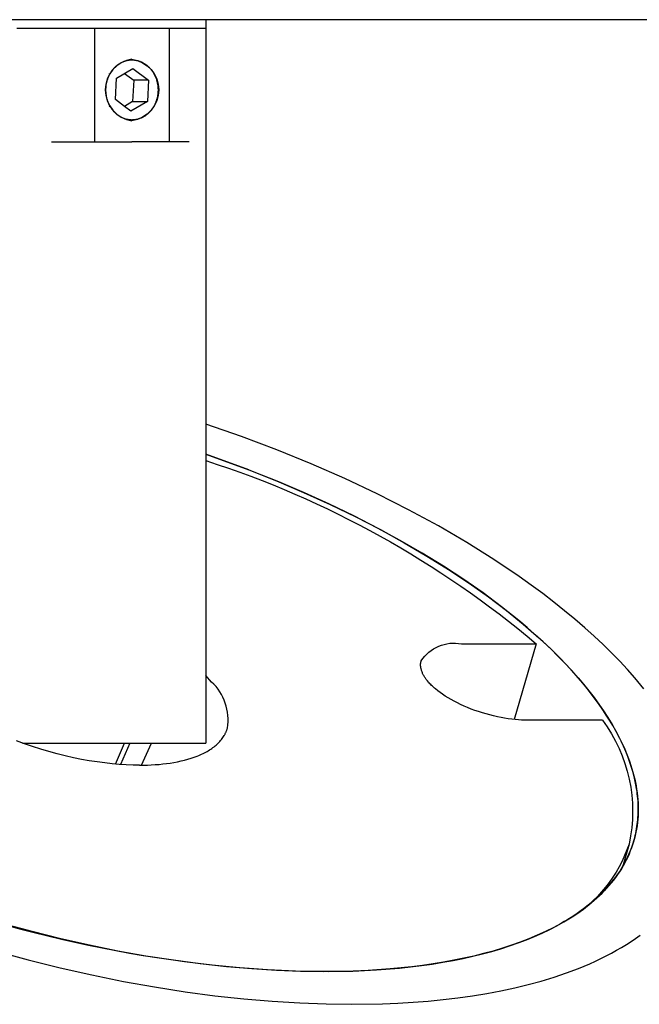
# Model space of a CAD drawing. Extents: x 0 to 534, y 0 to 292.
# Tile 5 of 15: x 66 to 91, y 231 to 271. Entities that reach past the tile are written whole.
import ezdxf

# ---------------------------------------------------------------- set-up
doc = ezdxf.new("R2010")
doc.units = 0
doc.header["$MEASUREMENT"] = 0
doc.layers.add('MAKE2D$VISIBILE$CURVE', color=7, linetype='CONTINUOUS')

msp = doc.modelspace()

# ---------------------------------------------------------------- linework, layer by layer
at = {"layer": 'MAKE2D$VISIBILE$CURVE', "color": 7}
for p, q in [((73.2, 270.626), (61.2, 270.626)), ((161.2, 270.626), (73.2, 270.626)), ((73.2, 270.626), (73.2, 270.276)), ((65.53, 270.276), (66.936, 270.276)), ((66.936, 270.276), (68.684, 270.276)), ((68.684, 270.276), (68.684, 265.676)), ((68.684, 270.276), (71.716, 270.276)), ((71.716, 270.276), (72.523, 270.276)), ((71.716, 265.676), (71.716, 270.276)), ((72.523, 270.276), (73.2, 270.276)), ((73.2, 270.276), (73.2, 254.212)), ((69.68, 268.837), (69.703, 268.852)), ((69.703, 268.852), (69.727, 268.866)), ((69.727, 268.866), (69.751, 268.88)), ((69.751, 268.88), (69.776, 268.893)), ((69.776, 268.893), (69.801, 268.905)), ((69.801, 268.905), (69.826, 268.916)), ((69.826, 268.916), (69.852, 268.927)), ((69.852, 268.927), (69.878, 268.937)), ((69.878, 268.937), (69.904, 268.946)), ((69.904, 268.946), (69.93, 268.955)), ((69.93, 268.955), (69.957, 268.962)), ((69.957, 268.962), (69.983, 268.969)), ((69.983, 268.969), (70.01, 268.975)), ((70.01, 268.975), (70.037, 268.981)), ((70.037, 268.981), (70.064, 268.985)), ((70.064, 268.985), (70.091, 268.989)), ((70.091, 268.989), (70.118, 268.992)), ((70.118, 268.992), (70.145, 268.994)), ((70.145, 268.994), (70.173, 268.995)), ((70.173, 268.995), (70.2, 268.995)), ((70.2, 268.995), (70.227, 268.995)), ((70.227, 268.995), (70.254, 268.994)), ((70.254, 268.994), (70.28, 268.992)), ((70.28, 268.992), (70.307, 268.989)), ((70.307, 268.989), (70.333, 268.986)), ((70.333, 268.986), (70.36, 268.981)), ((70.36, 268.981), (70.386, 268.976)), ((70.386, 268.976), (70.412, 268.971)), ((70.412, 268.971), (70.437, 268.964)), ((70.437, 268.964), (70.462, 268.957)), ((70.462, 268.957), (70.487, 268.949)), ((70.487, 268.949), (70.512, 268.941)), ((70.512, 268.941), (70.536, 268.932)), ((70.536, 268.932), (70.56, 268.922)), ((70.56, 268.922), (70.584, 268.912)), ((70.584, 268.912), (70.607, 268.901)), ((70.607, 268.901), (70.63, 268.89)), ((70.63, 268.89), (70.652, 268.878)), ((70.652, 268.878), (70.674, 268.865)), ((70.674, 268.865), (70.696, 268.853)), ((70.696, 268.853), (70.717, 268.839)), ((69.276, 268.427), (69.309, 268.446)), ((69.292, 268.456), (69.316, 268.443)), ((69.316, 268.443), (69.329, 268.465)), ((69.329, 268.465), (69.342, 268.488)), ((69.342, 268.488), (69.357, 268.51)), ((69.357, 268.51), (69.371, 268.532)), ((69.371, 268.532), (69.387, 268.554)), ((69.387, 268.554), (69.402, 268.575)), ((69.402, 268.575), (69.419, 268.596)), ((69.419, 268.596), (69.436, 268.617)), ((69.436, 268.617), (69.453, 268.638)), ((69.453, 268.638), (69.471, 268.658)), ((69.471, 268.658), (69.49, 268.678)), ((69.49, 268.678), (69.509, 268.698)), ((69.509, 268.698), (69.529, 268.717)), ((69.529, 268.717), (69.549, 268.736)), ((69.549, 268.736), (69.569, 268.754)), ((69.569, 268.754), (69.591, 268.772)), ((69.572, 268.249), (70.241, 268.641)), ((69.591, 268.772), (69.612, 268.789)), ((69.612, 268.789), (69.634, 268.806)), ((69.634, 268.806), (69.657, 268.822)), ((69.657, 268.822), (69.68, 268.837)), ((70.241, 268.641), (70.869, 268.167)), ((70.717, 268.839), (70.738, 268.825)), ((70.738, 268.825), (70.758, 268.811)), ((70.758, 268.811), (70.778, 268.797)), ((70.778, 268.797), (70.797, 268.782)), ((70.797, 268.782), (70.816, 268.766)), ((70.816, 268.766), (70.836, 268.75)), ((70.836, 268.75), (70.855, 268.733)), ((70.855, 268.733), (70.874, 268.715)), ((70.874, 268.715), (70.892, 268.697)), ((70.892, 268.697), (70.911, 268.678)), ((70.911, 268.678), (70.929, 268.658)), ((70.929, 268.658), (70.947, 268.638)), ((70.947, 268.638), (70.964, 268.617)), ((70.964, 268.617), (70.982, 268.596)), ((70.982, 268.596), (70.999, 268.574)), ((70.999, 268.574), (71.015, 268.551)), ((71.015, 268.551), (71.031, 268.528)), ((71.031, 268.528), (71.047, 268.504)), ((71.047, 268.504), (71.063, 268.48)), ((71.063, 268.48), (71.077, 268.455)), ((71.077, 268.455), (71.092, 268.429)), ((69.165, 268.02), (69.171, 268.05)), ((69.171, 268.05), (69.177, 268.079)), ((69.177, 268.079), (69.184, 268.108)), ((69.184, 268.108), (69.191, 268.136)), ((69.191, 268.136), (69.199, 268.164)), ((69.199, 268.164), (69.207, 268.192)), ((69.207, 268.192), (69.216, 268.219)), ((69.216, 268.219), (69.226, 268.246)), ((69.226, 268.246), (69.235, 268.272)), ((69.235, 268.272), (69.246, 268.298)), ((69.246, 268.298), (69.256, 268.323)), ((69.256, 268.323), (69.268, 268.348)), ((69.268, 268.348), (69.279, 268.373)), ((69.279, 268.373), (69.291, 268.397)), ((69.291, 268.397), (69.303, 268.42)), ((69.303, 268.42), (69.316, 268.443)), ((69.531, 267.385), (69.572, 268.249)), ((69.903, 268.443), (70.269, 268.167)), ((70.269, 268.167), (70.228, 267.302)), ((70.869, 268.167), (70.269, 268.167)), ((70.869, 268.167), (70.828, 267.302)), ((71.092, 268.429), (71.106, 268.403)), ((71.106, 268.403), (71.119, 268.376)), ((71.119, 268.376), (71.132, 268.349)), ((71.132, 268.349), (71.144, 268.322)), ((71.144, 268.322), (71.156, 268.294)), ((71.156, 268.294), (71.167, 268.265)), ((71.167, 268.265), (71.178, 268.237)), ((71.178, 268.237), (71.188, 268.207)), ((71.188, 268.207), (71.197, 268.178)), ((71.197, 268.178), (71.206, 268.148)), ((71.206, 268.148), (71.214, 268.118)), ((71.214, 268.118), (71.221, 268.088)), ((71.221, 268.088), (71.228, 268.057)), ((71.228, 268.057), (71.234, 268.026)), ((69.144, 267.807), (69.145, 267.838)), ((69.144, 267.775), (69.144, 267.807)), ((69.144, 267.744), (69.144, 267.775)), ((69.145, 267.713), (69.144, 267.744)), ((69.145, 267.838), (69.147, 267.869)), ((69.147, 267.681), (69.145, 267.713)), ((69.147, 267.869), (69.149, 267.899)), ((69.15, 267.65), (69.147, 267.681)), ((69.149, 267.899), (69.152, 267.93)), ((69.153, 267.619), (69.15, 267.65)), ((69.152, 267.93), (69.156, 267.96)), ((69.156, 267.96), (69.16, 267.99)), ((69.16, 267.99), (69.165, 268.02)), ((71.234, 268.026), (71.239, 267.995)), ((71.239, 267.995), (71.243, 267.964)), ((71.243, 267.964), (71.247, 267.933)), ((71.247, 267.933), (71.25, 267.901)), ((71.251, 267.652), (71.248, 267.622)), ((71.25, 267.901), (71.253, 267.87)), ((71.253, 267.683), (71.251, 267.652)), ((71.253, 267.87), (71.255, 267.839)), ((71.255, 267.714), (71.253, 267.683)), ((71.255, 267.839), (71.256, 267.807)), ((71.256, 267.745), (71.255, 267.714)), ((71.256, 267.807), (71.256, 267.776)), ((71.256, 267.776), (71.256, 267.745)), ((69.157, 267.588), (69.153, 267.619)), ((69.161, 267.557), (69.157, 267.588)), ((69.166, 267.526), (69.161, 267.557)), ((69.172, 267.495), (69.166, 267.526)), ((69.179, 267.464), (69.172, 267.495)), ((69.186, 267.434), (69.179, 267.464)), ((69.194, 267.404), (69.186, 267.434)), ((69.203, 267.374), (69.194, 267.404)), ((69.212, 267.344), (69.203, 267.374)), ((69.222, 267.315), (69.212, 267.344)), ((69.233, 267.286), (69.222, 267.315)), ((69.244, 267.258), (69.233, 267.286)), ((69.256, 267.23), (69.244, 267.258)), ((69.897, 267.109), (69.531, 267.385)), ((70.228, 267.302), (69.897, 267.109)), ((70.828, 267.302), (70.159, 266.911)), ((70.228, 267.302), (70.828, 267.302)), ((71.154, 267.254), (71.144, 267.228)), ((71.165, 267.279), (71.154, 267.254)), ((71.174, 267.306), (71.165, 267.279)), ((71.184, 267.333), (71.174, 267.306)), ((71.193, 267.36), (71.184, 267.333)), ((71.201, 267.387), (71.193, 267.36)), ((71.209, 267.415), (71.201, 267.387)), ((71.216, 267.444), (71.209, 267.415)), ((71.223, 267.473), (71.216, 267.444)), ((71.229, 267.502), (71.223, 267.473)), ((71.235, 267.531), (71.229, 267.502)), ((71.24, 267.561), (71.235, 267.531)), ((71.244, 267.591), (71.24, 267.561)), ((71.248, 267.622), (71.244, 267.591)), ((69.268, 267.202), (69.256, 267.23)), ((69.281, 267.175), (69.268, 267.202)), ((69.331, 267.083), (69.276, 267.124)), ((69.294, 267.149), (69.281, 267.175)), ((69.308, 267.123), (69.294, 267.149)), ((69.323, 267.097), (69.308, 267.123)), ((69.337, 267.072), (69.323, 267.097)), ((69.353, 267.048), (69.337, 267.072)), ((69.369, 267.024), (69.353, 267.048)), ((69.385, 267.001), (69.369, 267.024)), ((69.401, 266.978), (69.385, 267.001)), ((69.418, 266.956), (69.401, 266.978)), ((69.436, 266.934), (69.418, 266.956)), ((69.453, 266.913), (69.436, 266.934)), ((69.471, 266.893), (69.453, 266.913)), ((69.489, 266.874), (69.471, 266.893)), ((69.508, 266.855), (69.489, 266.874)), ((69.526, 266.837), (69.508, 266.855)), ((69.897, 267.109), (69.897, 267.109)), ((70.159, 266.911), (69.897, 267.109)), ((70.891, 266.854), (70.871, 266.835)), ((70.91, 266.873), (70.891, 266.854)), ((70.929, 266.893), (70.91, 266.873)), ((70.947, 266.914), (70.929, 266.893)), ((70.964, 266.934), (70.947, 266.914)), ((70.981, 266.955), (70.964, 266.934)), ((70.998, 266.976), (70.981, 266.955)), ((71.013, 266.998), (70.998, 266.976)), ((71.029, 267.02), (71.013, 266.998)), ((71.043, 267.042), (71.029, 267.02)), ((71.058, 267.064), (71.043, 267.042)), ((71.071, 267.086), (71.058, 267.064)), ((71.084, 267.109), (71.071, 267.086)), ((71.097, 267.132), (71.084, 267.109)), ((71.084, 267.109), (71.103, 267.086)), ((71.109, 267.155), (71.097, 267.132)), ((71.121, 267.179), (71.109, 267.155)), ((71.132, 267.203), (71.121, 267.179)), ((71.144, 267.228), (71.132, 267.203)), ((69.545, 266.819), (69.526, 266.837)), ((69.564, 266.802), (69.545, 266.819)), ((69.584, 266.786), (69.564, 266.802)), ((69.603, 266.77), (69.584, 266.786)), ((69.622, 266.755), (69.603, 266.77)), ((69.642, 266.74), (69.622, 266.755)), ((69.662, 266.726), (69.642, 266.74)), ((69.683, 266.712), (69.662, 266.726)), ((69.704, 266.699), (69.683, 266.712)), ((69.726, 266.686), (69.704, 266.699)), ((69.748, 266.674), (69.726, 266.686)), ((69.77, 266.662), (69.748, 266.674)), ((69.793, 266.651), (69.77, 266.662)), ((69.816, 266.64), (69.793, 266.651)), ((69.84, 266.629), (69.816, 266.64)), ((69.864, 266.62), (69.84, 266.629)), ((69.888, 266.611), (69.864, 266.62)), ((69.913, 266.602), (69.888, 266.611)), ((69.938, 266.595), (69.913, 266.602)), ((69.963, 266.587), (69.938, 266.595)), ((69.988, 266.581), (69.963, 266.587)), ((70.014, 266.575), (69.988, 266.581)), ((70.04, 266.57), (70.014, 266.575)), ((70.067, 266.566), (70.04, 266.57)), ((70.093, 266.563), (70.067, 266.566)), ((70.12, 266.56), (70.093, 266.563)), ((70.146, 266.558), (70.12, 266.56)), ((70.173, 266.557), (70.146, 266.558)), ((70.2, 266.556), (70.173, 266.557)), ((70.227, 266.557), (70.2, 266.556)), ((70.255, 266.558), (70.227, 266.557)), ((70.282, 266.56), (70.255, 266.558)), ((70.309, 266.563), (70.282, 266.56)), ((70.336, 266.566), (70.309, 266.563)), ((70.363, 266.571), (70.336, 266.566)), ((70.39, 266.576), (70.363, 266.571)), ((70.417, 266.582), (70.39, 266.576)), ((70.443, 266.589), (70.417, 266.582)), ((70.47, 266.597), (70.443, 266.589)), ((70.496, 266.605), (70.47, 266.597)), ((70.522, 266.615), (70.496, 266.605)), ((70.548, 266.624), (70.522, 266.615)), ((70.574, 266.635), (70.548, 266.624)), ((70.599, 266.647), (70.574, 266.635)), ((70.624, 266.659), (70.599, 266.647)), ((70.649, 266.672), (70.624, 266.659)), ((70.673, 266.685), (70.649, 266.672)), ((70.697, 266.7), (70.673, 266.685)), ((70.72, 266.714), (70.697, 266.7)), ((70.743, 266.73), (70.72, 266.714)), ((70.766, 266.746), (70.743, 266.73)), ((70.788, 266.763), (70.766, 266.746)), ((70.809, 266.78), (70.788, 266.763)), ((70.831, 266.798), (70.809, 266.78)), ((70.851, 266.816), (70.831, 266.798)), ((70.871, 266.835), (70.851, 266.816)), ((66.936, 265.676), (68.684, 265.676)), ((68.684, 265.676), (70.2, 265.676)), ((71.716, 265.676), (70.2, 265.676)), ((72.523, 265.676), (71.716, 265.676)), ((73.2, 254.212), (73.2, 252.995)), ((74.646, 253.709), (73.2, 254.212)), ((76.07, 253.173), (74.646, 253.709)), ((73.2, 252.995), (73.2, 241.276)), ((74.936, 252.361), (73.2, 252.995)), ((73.2, 252.995), (73.2, 252.995)), ((73.2, 252.995), (74.935, 252.362)), ((77.465, 252.605), (76.07, 253.173)), ((78.824, 252.009), (77.465, 252.605)), ((74.936, 252.361), (76.06, 251.913)), ((76.159, 251.873), (75.093, 252.3)), ((76.06, 251.913), (77.16, 251.445)), ((77.199, 251.428), (76.159, 251.873)), ((80.141, 251.388), (78.824, 252.009)), ((77.16, 251.445), (78.231, 250.958)), ((78.212, 250.967), (77.199, 251.428)), ((81.408, 250.746), (80.141, 251.388)), ((79.198, 250.491), (78.212, 250.967)), ((78.231, 250.958), (79.27, 250.454)), ((80.153, 250.001), (79.198, 250.491)), ((82.622, 250.086), (81.408, 250.746)), ((79.27, 250.454), (80.274, 249.936)), ((83.777, 249.412), (82.622, 250.086)), ((81.077, 249.498), (80.153, 250.001)), ((80.274, 249.936), (81.238, 249.406)), ((81.969, 248.982), (81.077, 249.498)), ((81.238, 249.406), (82.159, 248.866)), ((84.869, 248.727), (83.777, 249.412)), ((82.827, 248.454), (81.969, 248.982)), ((82.159, 248.866), (83.037, 248.318)), ((85.896, 248.036), (84.869, 248.727)), ((83.649, 247.916), (82.827, 248.454)), ((83.037, 248.318), (83.867, 247.766)), ((84.434, 247.368), (83.649, 247.916)), ((83.867, 247.766), (84.649, 247.21)), ((86.383, 247.689), (85.896, 248.036)), ((86.854, 247.341), (86.383, 247.689)), ((85.181, 246.811), (84.434, 247.368)), ((87.307, 246.994), (86.854, 247.341)), ((84.649, 247.21), (85.382, 246.654)), ((87.742, 246.647), (87.307, 246.994)), ((85.888, 246.247), (85.181, 246.811)), ((85.382, 246.654), (86.064, 246.099)), ((88.159, 246.3), (87.742, 246.647)), ((86.226, 245.962), (85.888, 246.247)), ((86.064, 246.099), (86.386, 245.822)), ((88.558, 245.955), (88.159, 246.3)), ((86.554, 245.675), (86.226, 245.962)), ((86.386, 245.822), (86.696, 245.547)), ((86.871, 245.387), (86.554, 245.675)), ((88.94, 245.612), (88.558, 245.955)), ((83.562, 245.305), (86.59, 245.305)), ((86.59, 245.305), (85.703, 242.235)), ((86.696, 245.547), (86.993, 245.273)), ((87.177, 245.098), (86.871, 245.387)), ((89.304, 245.27), (88.94, 245.612)), ((86.993, 245.273), (87.277, 245)), ((87.472, 244.807), (87.177, 245.098)), ((87.277, 245), (87.548, 244.729)), ((89.65, 244.93), (89.304, 245.27)), ((89.979, 244.594), (89.65, 244.93)), ((81.903, 244.473), (81.904, 244.486)), ((81.904, 244.486), (81.905, 244.499)), ((81.905, 244.499), (81.906, 244.513)), ((81.906, 244.513), (81.907, 244.526)), ((81.907, 244.526), (81.909, 244.539)), ((81.909, 244.539), (81.911, 244.552)), ((81.911, 244.552), (81.914, 244.564)), ((81.914, 244.564), (81.916, 244.577)), ((81.916, 244.577), (81.919, 244.59)), ((81.919, 244.59), (81.922, 244.603)), ((81.922, 244.603), (81.926, 244.615)), ((87.755, 244.515), (87.472, 244.807)), ((87.548, 244.729), (87.807, 244.46)), ((88.028, 244.223), (87.755, 244.515)), ((90.29, 244.26), (89.979, 244.594)), ((81.903, 244.46), (81.903, 244.473)), ((81.903, 244.447), (81.903, 244.46)), ((81.903, 244.433), (81.903, 244.447)), ((81.903, 244.42), (81.903, 244.433)), ((81.904, 244.406), (81.903, 244.42)), ((81.905, 244.393), (81.904, 244.406)), ((81.906, 244.38), (81.905, 244.393)), ((81.908, 244.366), (81.906, 244.38)), ((81.91, 244.352), (81.908, 244.366)), ((81.912, 244.339), (81.91, 244.352)), ((81.914, 244.325), (81.912, 244.339)), ((81.917, 244.312), (81.914, 244.325)), ((81.919, 244.298), (81.917, 244.312)), ((81.926, 244.271), (81.919, 244.298)), ((81.933, 244.243), (81.926, 244.271)), ((81.942, 244.216), (81.933, 244.243)), ((81.951, 244.188), (81.942, 244.216)), ((81.962, 244.161), (81.951, 244.188)), ((81.973, 244.133), (81.962, 244.161)), ((81.986, 244.106), (81.973, 244.133)), ((81.999, 244.078), (81.986, 244.106)), ((82.013, 244.051), (81.999, 244.078)), ((87.807, 244.46), (88.054, 244.193)), ((88.288, 243.929), (88.028, 244.223)), ((88.054, 244.193), (88.288, 243.929)), ((90.583, 243.929), (90.29, 244.26)), ((73.429, 243.755), (73.2, 244.02)), ((82.028, 244.023), (82.013, 244.051)), ((82.044, 243.996), (82.028, 244.023)), ((82.06, 243.969), (82.044, 243.996)), ((82.078, 243.942), (82.06, 243.969)), ((82.096, 243.915), (82.078, 243.942)), ((82.115, 243.888), (82.096, 243.915)), ((82.134, 243.861), (82.115, 243.888)), ((82.155, 243.834), (82.134, 243.861)), ((82.176, 243.808), (82.155, 243.834)), ((82.219, 243.755), (82.176, 243.808)), ((82.25, 243.721), (82.219, 243.755)), ((82.282, 243.686), (82.25, 243.721)), ((82.316, 243.651), (82.282, 243.686)), ((88.474, 243.711), (88.288, 243.929)), ((88.288, 243.929), (88.512, 243.664)), ((88.652, 243.493), (88.474, 243.711)), ((90.959, 243.48), (90.583, 243.929)), ((82.351, 243.616), (82.316, 243.651)), ((82.388, 243.581), (82.351, 243.616)), ((82.426, 243.545), (82.388, 243.581)), ((82.467, 243.509), (82.426, 243.545)), ((82.509, 243.473), (82.467, 243.509)), ((82.597, 243.401), (82.509, 243.473)), ((82.692, 243.329), (82.597, 243.401)), ((82.794, 243.257), (82.692, 243.329)), ((88.512, 243.664), (88.728, 243.397)), ((88.822, 243.277), (88.652, 243.493)), ((88.728, 243.397), (88.935, 243.128)), ((82.902, 243.185), (82.794, 243.257)), ((83.016, 243.114), (82.902, 243.185)), ((83.136, 243.044), (83.016, 243.114)), ((83.261, 242.975), (83.136, 243.044)), ((83.392, 242.907), (83.261, 242.975)), ((83.527, 242.842), (83.392, 242.907)), ((88.986, 243.06), (88.822, 243.277)), ((88.935, 243.128), (89.133, 242.857)), ((89.142, 242.845), (88.986, 243.06)), ((83.666, 242.778), (83.527, 242.842)), ((83.809, 242.718), (83.666, 242.778)), ((83.955, 242.659), (83.809, 242.718)), ((84.104, 242.604), (83.955, 242.659)), ((84.254, 242.552), (84.104, 242.604)), ((84.406, 242.503), (84.254, 242.552)), ((84.559, 242.458), (84.406, 242.503)), ((89.133, 242.857), (89.321, 242.585)), ((89.291, 242.63), (89.142, 242.845)), ((89.433, 242.416), (89.291, 242.63)), ((89.321, 242.585), (89.499, 242.31)), ((84.711, 242.417), (84.559, 242.458)), ((84.863, 242.379), (84.711, 242.417)), ((85.015, 242.345), (84.863, 242.379)), ((85.164, 242.314), (85.015, 242.345)), ((85.311, 242.288), (85.164, 242.314)), ((85.456, 242.265), (85.311, 242.288)), ((85.598, 242.246), (85.456, 242.265)), ((85.736, 242.231), (85.598, 242.246)), ((85.87, 242.22), (85.736, 242.231)), ((86, 242.212), (85.87, 242.22)), ((86.125, 242.207), (86, 242.212)), ((86.246, 242.205), (86.125, 242.207)), ((89.274, 242.205), (86.246, 242.205)), ((89.567, 242.202), (89.433, 242.416)), ((89.499, 242.31), (89.666, 242.035)), ((89.694, 241.99), (89.567, 242.202)), ((73.984, 241.666), (73.994, 241.687)), ((73.994, 241.687), (74.004, 241.708)), ((74.004, 241.708), (74.014, 241.73)), ((74.014, 241.73), (74.023, 241.751)), ((74.023, 241.751), (74.031, 241.773)), ((74.031, 241.773), (74.04, 241.795)), ((74.04, 241.795), (74.048, 241.817)), ((74.048, 241.817), (74.055, 241.839)), ((74.055, 241.839), (74.062, 241.861)), ((74.062, 241.861), (74.069, 241.883)), ((89.666, 242.035), (89.823, 241.759)), ((89.814, 241.778), (89.694, 241.99)), ((89.926, 241.567), (89.814, 241.778)), ((89.823, 241.759), (89.968, 241.482)), ((65.84, 241.249), (65.517, 241.369)), ((73.69, 241.27), (73.727, 241.307)), ((73.727, 241.307), (73.762, 241.344)), ((73.762, 241.344), (73.795, 241.382)), ((73.795, 241.382), (73.827, 241.421)), ((73.827, 241.421), (73.857, 241.46)), ((73.857, 241.46), (73.886, 241.5)), ((73.886, 241.5), (73.913, 241.541)), ((73.913, 241.541), (73.938, 241.582)), ((73.938, 241.582), (73.95, 241.603)), ((73.95, 241.603), (73.962, 241.624)), ((73.962, 241.624), (73.973, 241.645)), ((73.973, 241.645), (73.984, 241.666)), ((90.031, 241.357), (89.926, 241.567)), ((89.968, 241.482), (90.036, 241.343)), ((90.129, 241.148), (90.031, 241.357)), ((90.036, 241.343), (90.102, 241.204)), ((65.765, 241.276), (73.2, 241.276)), ((66.168, 241.135), (65.84, 241.249)), ((66.499, 241.029), (66.168, 241.135)), ((66.831, 240.931), (66.499, 241.029)), ((67.164, 240.84), (66.831, 240.931)), ((69.527, 240.425), (69.902, 241.276)), ((70.119, 241.276), (69.736, 240.408)), ((70.119, 241.276), (70.119, 241.276)), ((70.588, 240.381), (70.985, 241.276)), ((73.136, 240.881), (73.19, 240.909)), ((73.19, 240.909), (73.242, 240.938)), ((73.242, 240.938), (73.294, 240.968)), ((73.294, 240.968), (73.344, 240.999)), ((73.344, 240.999), (73.392, 241.03)), ((73.392, 241.03), (73.439, 241.062)), ((73.439, 241.062), (73.485, 241.095)), ((73.485, 241.095), (73.529, 241.129)), ((73.529, 241.129), (73.572, 241.163)), ((73.572, 241.163), (73.613, 241.198)), ((73.613, 241.198), (73.652, 241.233)), ((73.652, 241.233), (73.69, 241.27)), ((90.102, 241.204), (90.164, 241.065)), ((90.219, 240.941), (90.129, 241.148)), ((90.164, 241.065), (90.223, 240.926)), ((90.302, 240.734), (90.219, 240.941)), ((90.223, 240.926), (90.28, 240.787)), ((67.495, 240.758), (67.164, 240.84)), ((67.824, 240.683), (67.495, 240.758)), ((68.15, 240.617), (67.824, 240.683)), ((68.47, 240.56), (68.15, 240.617)), ((68.785, 240.511), (68.47, 240.56)), ((69.093, 240.47), (68.785, 240.511)), ((71.754, 240.468), (71.902, 240.492)), ((71.902, 240.492), (72.048, 240.52)), ((72.048, 240.52), (72.19, 240.55)), ((72.19, 240.55), (72.329, 240.584)), ((72.329, 240.584), (72.465, 240.621)), ((72.465, 240.621), (72.596, 240.661)), ((72.596, 240.661), (72.724, 240.704)), ((72.724, 240.704), (72.848, 240.751)), ((72.848, 240.751), (72.908, 240.775)), ((72.908, 240.775), (72.967, 240.8)), ((72.967, 240.8), (73.024, 240.826)), ((73.024, 240.826), (73.081, 240.853)), ((73.081, 240.853), (73.136, 240.881)), ((90.28, 240.787), (90.333, 240.647)), ((90.378, 240.528), (90.302, 240.734)), ((90.333, 240.647), (90.383, 240.508)), ((90.446, 240.324), (90.378, 240.528)), ((90.383, 240.508), (90.429, 240.369)), ((69.394, 240.437), (69.093, 240.47)), ((69.686, 240.412), (69.394, 240.437)), ((69.969, 240.394), (69.686, 240.412)), ((70.243, 240.384), (69.969, 240.394)), ((70.506, 240.38), (70.243, 240.384)), ((70.506, 240.38), (70.826, 240.386)), ((70.826, 240.386), (70.984, 240.392)), ((70.984, 240.392), (71.141, 240.402)), ((71.141, 240.402), (71.297, 240.414)), ((71.297, 240.414), (71.452, 240.429)), ((71.452, 240.429), (71.604, 240.447)), ((71.604, 240.447), (71.754, 240.468)), ((90.429, 240.369), (90.473, 240.231)), ((90.507, 240.121), (90.446, 240.324)), ((90.473, 240.231), (90.513, 240.092)), ((90.561, 239.919), (90.507, 240.121)), ((90.513, 240.092), (90.55, 239.953)), ((90.55, 239.953), (90.583, 239.815)), ((90.607, 239.719), (90.561, 239.919)), ((90.583, 239.815), (90.613, 239.677)), ((90.646, 239.52), (90.607, 239.719)), ((90.613, 239.677), (90.64, 239.539)), ((90.64, 239.539), (90.663, 239.402)), ((90.662, 239.421), (90.646, 239.52)), ((90.677, 239.322), (90.662, 239.421)), ((90.663, 239.402), (90.682, 239.265)), ((90.69, 239.224), (90.677, 239.322)), ((90.682, 239.265), (90.698, 239.128)), ((90.701, 239.126), (90.69, 239.224)), ((90.698, 239.128), (90.711, 238.992)), ((90.71, 239.028), (90.701, 239.126)), ((90.718, 238.931), (90.71, 239.028)), ((90.711, 238.992), (90.72, 238.856)), ((90.723, 238.834), (90.718, 238.931)), ((90.72, 238.856), (90.725, 238.721)), ((90.727, 238.738), (90.723, 238.834)), ((90.726, 238.586), (90.724, 238.452)), ((90.725, 238.721), (90.726, 238.586)), ((90.729, 238.642), (90.727, 238.738)), ((90.727, 238.451), (90.729, 238.547)), ((90.729, 238.547), (90.729, 238.642)), ((90.709, 238.185), (90.696, 238.053)), ((90.7, 238.075), (90.71, 238.169)), ((90.718, 238.318), (90.709, 238.185)), ((90.71, 238.169), (90.717, 238.263)), ((90.717, 238.263), (90.723, 238.357)), ((90.724, 238.452), (90.718, 238.318)), ((90.723, 238.357), (90.727, 238.451)), ((90.626, 237.615), (90.644, 237.706)), ((90.658, 237.791), (90.633, 237.661)), ((90.644, 237.706), (90.661, 237.798)), ((90.679, 237.921), (90.658, 237.791)), ((90.661, 237.798), (90.676, 237.89)), ((90.676, 237.89), (90.689, 237.982)), ((90.696, 238.053), (90.679, 237.921)), ((90.689, 237.982), (90.7, 238.075)), ((90.507, 237.176), (90.547, 237.305)), ((90.573, 237.403), (90.537, 237.276)), ((90.547, 237.305), (90.583, 237.434)), ((90.605, 237.531), (90.573, 237.403)), ((90.583, 237.434), (90.605, 237.524)), ((90.633, 237.661), (90.605, 237.531)), ((90.605, 237.524), (90.626, 237.615)), ((90.354, 237.182), (90.083, 236.244)), ((90.406, 236.899), (90.355, 236.776)), ((90.365, 236.797), (90.417, 236.923)), ((90.453, 237.024), (90.406, 236.899)), ((90.417, 236.923), (90.464, 237.049)), ((90.497, 237.149), (90.453, 237.024)), ((90.464, 237.049), (90.507, 237.176)), ((90.537, 237.276), (90.497, 237.149)), ((90.241, 236.532), (90.178, 236.412)), ((90.188, 236.428), (90.251, 236.55)), ((90.3, 236.654), (90.241, 236.532)), ((90.251, 236.55), (90.31, 236.673)), ((90.355, 236.776), (90.3, 236.654)), ((90.31, 236.673), (90.365, 236.797)), ((90.042, 236.176), (89.968, 236.059)), ((89.975, 236.07), (90.05, 236.188)), ((90.112, 236.293), (90.042, 236.176)), ((90.05, 236.188), (90.121, 236.308)), ((90.083, 236.244), (90.083, 236.243)), ((90.178, 236.412), (90.112, 236.293)), ((90.121, 236.308), (90.188, 236.428)), ((89.723, 235.718), (89.634, 235.606)), ((89.636, 235.609), (89.726, 235.722)), ((89.808, 235.83), (89.723, 235.718)), ((89.726, 235.722), (89.813, 235.837)), ((89.89, 235.944), (89.808, 235.83)), ((89.813, 235.837), (89.896, 235.953)), ((89.968, 236.059), (89.89, 235.944)), ((89.896, 235.953), (89.975, 236.07)), ((89.258, 235.192), (89.355, 235.292)), ((89.445, 235.388), (89.345, 235.281)), ((89.355, 235.292), (89.45, 235.393)), ((89.541, 235.496), (89.445, 235.388)), ((89.45, 235.393), (89.541, 235.496)), ((89.541, 235.496), (89.636, 235.609)), ((89.634, 235.606), (89.541, 235.496)), ((88.836, 234.805), (88.946, 234.9)), ((89.023, 234.969), (88.909, 234.868)), ((88.946, 234.9), (89.053, 234.996)), ((89.134, 235.071), (89.023, 234.969)), ((89.053, 234.996), (89.157, 235.093)), ((89.241, 235.175), (89.134, 235.071)), ((89.157, 235.093), (89.258, 235.192)), ((89.345, 235.281), (89.241, 235.175)), ((88.366, 234.442), (88.488, 234.531)), ((88.545, 234.574), (88.417, 234.48)), ((88.488, 234.531), (88.607, 234.621)), ((88.67, 234.671), (88.545, 234.574)), ((88.607, 234.621), (88.723, 234.712)), ((88.791, 234.768), (88.67, 234.671)), ((88.723, 234.712), (88.836, 234.805)), ((88.909, 234.868), (88.791, 234.768)), ((87.712, 234.022), (87.849, 234.103)), ((87.872, 234.118), (87.728, 234.032)), ((87.849, 234.103), (87.982, 234.185)), ((88.013, 234.206), (87.872, 234.118)), ((87.982, 234.185), (88.113, 234.269)), ((88.151, 234.296), (88.013, 234.206)), ((88.113, 234.269), (88.241, 234.355)), ((88.286, 234.387), (88.151, 234.296)), ((88.241, 234.355), (88.366, 234.442)), ((88.417, 234.48), (88.286, 234.387)), ((66.15, 233.627), (64.975, 233.947)), ((86.834, 233.566), (87.138, 233.712)), ((87.276, 233.784), (86.96, 233.627)), ((87.138, 233.712), (87.431, 233.864)), ((87.58, 233.947), (87.276, 233.784)), ((87.431, 233.864), (87.712, 234.022)), ((87.728, 234.032), (87.58, 233.947)), ((67.321, 233.336), (66.15, 233.627)), ((68.483, 233.074), (67.321, 233.336)), ((85.856, 233.167), (86.193, 233.294)), ((86.294, 233.336), (85.945, 233.201)), ((86.193, 233.294), (86.519, 233.427)), ((86.632, 233.478), (86.294, 233.336)), ((86.519, 233.427), (86.834, 233.566)), ((86.96, 233.627), (86.632, 233.478)), ((90.437, 233.229), (90.622, 233.355)), ((90.622, 233.355), (90.801, 233.484)), ((69.633, 232.841), (68.483, 233.074)), ((84.785, 232.824), (85.152, 232.932)), ((85.217, 232.954), (84.839, 232.841)), ((85.152, 232.932), (85.51, 233.046)), ((85.586, 233.074), (85.217, 232.954)), ((85.51, 233.046), (85.856, 233.167)), ((85.945, 233.201), (85.586, 233.074)), ((89.85, 232.869), (90.051, 232.986)), ((90.051, 232.986), (90.247, 233.106)), ((90.247, 233.106), (90.437, 233.229)), ((64.68, 232.838), (65.985, 232.483)), ((70.766, 232.638), (69.633, 232.841)), ((71.879, 232.464), (70.766, 232.638)), ((83.217, 232.457), (83.623, 232.539)), ((83.655, 232.547), (83.246, 232.464)), ((83.623, 232.539), (84.02, 232.627)), ((84.057, 232.638), (83.655, 232.547)), ((84.02, 232.627), (84.408, 232.722)), ((84.452, 232.736), (84.057, 232.638)), ((84.408, 232.722), (84.785, 232.824)), ((84.839, 232.841), (84.452, 232.736)), ((88.993, 232.429), (89.215, 232.535)), ((89.215, 232.535), (89.432, 232.643)), ((89.432, 232.643), (89.643, 232.754)), ((89.643, 232.754), (89.85, 232.869)), ((65.985, 232.483), (67.286, 232.159)), ((67.286, 232.159), (68.578, 231.868)), ((72.968, 232.319), (71.879, 232.464)), ((74.03, 232.203), (72.968, 232.319)), ((75.063, 232.114), (74.03, 232.203)), ((76.063, 232.052), (75.063, 232.114)), ((80.668, 232.114), (79.775, 232.052)), ((80.117, 232.072), (81.046, 232.148)), ((81.547, 232.203), (80.668, 232.114)), ((81.046, 232.148), (81.942, 232.251)), ((81.98, 232.257), (81.547, 232.203)), ((81.942, 232.251), (82.376, 232.313)), ((82.407, 232.319), (81.98, 232.257)), ((82.376, 232.313), (82.801, 232.382)), ((82.83, 232.388), (82.407, 232.319)), ((82.801, 232.382), (83.217, 232.457)), ((83.246, 232.464), (82.83, 232.388)), ((87.815, 231.949), (88.3, 232.132)), ((88.3, 232.132), (88.536, 232.228)), ((88.536, 232.228), (88.767, 232.327)), ((88.767, 232.327), (88.993, 232.429)), ((68.578, 231.868), (69.855, 231.609)), ((77.03, 232.016), (76.063, 232.052)), ((77.961, 232.004), (77.03, 232.016)), ((78.872, 232.016), (77.961, 232.004)), ((78.16, 232.004), (79.154, 232.024)), ((79.775, 232.052), (78.872, 232.016)), ((79.154, 232.024), (80.117, 232.072)), ((86.796, 231.622), (87.314, 231.779)), ((87.314, 231.779), (87.815, 231.949)), ((69.855, 231.609), (71.114, 231.383)), ((71.114, 231.383), (72.351, 231.19)), ((85.159, 231.225), (85.718, 231.345)), ((85.718, 231.345), (86.264, 231.477)), ((86.264, 231.477), (86.796, 231.622)), ((72.351, 231.19), (73.561, 231.029)), ((73.561, 231.029), (74.741, 230.9)), ((74.741, 230.9), (75.888, 230.801)), ((82.819, 230.869), (83.417, 230.94)), ((83.417, 230.94), (84.008, 231.023)), ((84.008, 231.023), (84.589, 231.118)), ((84.589, 231.118), (85.159, 231.225)), ((75.888, 230.801), (77, 230.732)), ((77, 230.732), (78.074, 230.692)), ((78.074, 230.692), (79.108, 230.679)), ((79.108, 230.679), (80.361, 230.699)), ((80.361, 230.699), (80.983, 230.725)), ((80.983, 230.725), (81.6, 230.762)), ((81.6, 230.762), (82.213, 230.81)), ((82.213, 230.81), (82.819, 230.869))]:
    msp.add_line(p, q, dxfattribs=at)
for centre, radius, start, end in [((70.38, 267.776), 1.263, 98.2132, 261.7868), ((72.013, 242.226), 2.084, 350.5304, 47.1902), ((78.871, 282.84), 50.844, 248.6139, 268.974)]:
    msp.add_arc(centre, radius, start, end, dxfattribs=at)
at = {"layer": 'MAKE2D$VISIBILE$CURVE', "color": 7, "extrusion": (0, 0, -1)}
for centre, radius, start, end in [((-70.02, 267.776), 1.263, 98.2132, 261.7868), ((-61.146, 215.23), 39.395, 107.8176, 130.2314), ((-83.258, 243.741), 1.593, 33.2626, 100.9895), ((-84.309, 238.511), 6.19, 143.3503, 192.3944), ((-85.108, 238.895), 5.518, 198.0808, 239.7577)]:
    msp.add_arc(centre, radius, start, end, dxfattribs=at)

doc.saveas('drawing.dxf')
